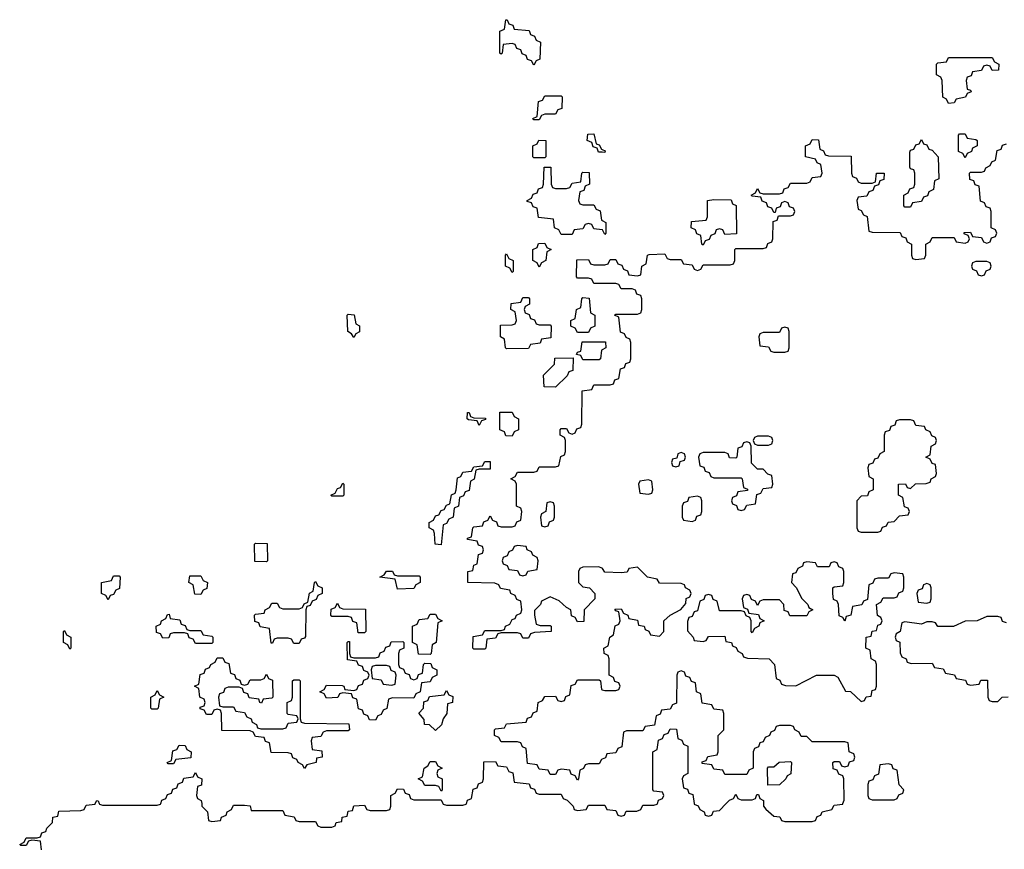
# Model space of a CAD drawing. Header units: inches. Extents: x 2777885 to 2884230, y 684484 to 829189.
# Tile 149 of 239: x 2827866 to 2831474, y 799832 to 802873. Entities that reach past the tile are written whole.
import ezdxf

# ---------------------------------------------------------------- set-up
doc = ezdxf.new("R2010")
doc.units = ezdxf.units.IN
doc.header["$MEASUREMENT"] = 0
for name, color, linetype in [('C8729', 7, 'Continuous'), ('C8739', 7, 'Continuous'), ('C8820', 7, 'Continuous'), ('C8830', 7, 'Continuous')]:
    doc.layers.add(name, color=color, linetype=linetype)

msp = doc.modelspace()

# ---------------------------------------------------------------- linework, layer by layer
at = {"layer": 'C8729', "color": 6}
for points in [[(2827946, 799830), (2827942, 799862), (2827910, 799866), (2827898, 799862), (2827890, 799846), (2827870, 799846), (2827866, 799850), (2827882, 799858), (2827890, 799874), (2827930, 799874), (2827942, 799878), (2827947.3, 799892.7), (2827962, 799898), (2827966, 799910), (2827986, 799930), (2827988, 799950), (2828006, 799954), (2828010, 799972), (2828090, 799974), (2828102, 799978), (2828110, 799994), (2828142, 799998), (2828143, 800000)], [(2828157.3, 800000), (2828158, 799998), (2828170, 799994), (2828370, 799994), (2828382, 799998), (2828382.7, 800000)], [(2828532.9, 800000), (2828534, 799990), (2828554, 799970), (2828558, 799938), (2828570, 799934), (2828602, 799938), (2828606, 799950), (2828622, 799958), (2828626, 799970), (2828642, 799978), (2828650, 799994), (2828690, 799994), (2828710, 799992), (2828714, 799974), (2828830, 799974), (2828838, 799958), (2828871.6, 799951.6), (2828878, 799938), (2828890, 799934), (2828950, 799934), (2828958, 799918), (2828970, 799914), (2829010, 799914), (2829022, 799918), (2829026, 799930), (2829046, 799934), (2829048, 799950), (2829066, 799954), (2829070, 799972), (2829086, 799974), (2829090, 799992), (2829130, 799994), (2829138, 799978), (2829150, 799974), (2829210, 799974), (2829222, 799978), (2829226, 799990), (2829226, 800000)], [(2829417, 800000), (2829418, 799998), (2829430, 799994), (2829490, 799994), (2829502, 799998), (2829502.7, 800000)], [(2829884.6, 800000), (2829894, 799990), (2829898, 799978), (2829910, 799974), (2829942, 799978), (2829950, 799994), (2830000, 799994)]]:
    msp.add_lwpolyline(points, dxfattribs=at)
at = {"layer": 'C8739', "color": 6}
for points in [[(2830000, 799994), (2830010, 799994), (2830018, 799978), (2830050, 799974), (2830058, 799958), (2830070, 799954), (2830082, 799958), (2830088.4, 799971.6), (2830127.3, 799972.7), (2830142, 799978), (2830150, 799994), (2830190, 799994), (2830202, 799998), (2830202.7, 800000)], [(2830337.7, 800000), (2830338, 799998), (2830352, 799992), (2830358, 799978), (2830374, 799970), (2830378, 799958), (2830390, 799954), (2830402, 799958), (2830408.4, 799971.6), (2830430, 799974), (2830455.1, 800000)], [(2830591.8, 800000), (2830592, 799990), (2830599.6, 799979.6), (2830630, 799954), (2830651.6, 799951.6), (2830658, 799938), (2830670, 799934), (2830770, 799934), (2830782, 799938), (2830788, 799952), (2830802, 799958), (2830806, 799970), (2830842, 799978), (2830850, 799994), (2830882, 799998), (2830882.7, 800000)]]:
    msp.add_lwpolyline(points, dxfattribs=at)
at = {"layer": 'C8820', "color": 6}
for points in [[(2829750, 802706), (2829742, 802722), (2829727.3, 802727.3), (2829722, 802742), (2829707.3, 802747.3), (2829702, 802762), (2829687.3, 802767.3), (2829682, 802782), (2829670, 802786), (2829638, 802782), (2829634, 802750), (2829630, 802746), (2829626, 802750), (2829626, 802830), (2829642, 802838), (2829647.3, 802872.7), (2829652.7, 802872.7), (2829658, 802858), (2829672.7, 802852.7), (2829678, 802838), (2829732.7, 802832.7), (2829738, 802818), (2829752.7, 802812.7), (2829758, 802798), (2829774, 802790), (2829771.6, 802728.4), (2829758, 802722)], [(2829750, 802506), (2829746, 802510), (2829762, 802518), (2829767.3, 802572.7), (2829782, 802578), (2829790, 802594), (2829850, 802594), (2829854, 802590), (2829852.7, 802547.3), (2829838, 802542), (2829830, 802526), (2829790, 802526), (2829778, 802522), (2829770, 802506)], [(2829750, 802366), (2829746, 802370), (2829746, 802410), (2829762, 802418), (2829768.4, 802431.6), (2829794, 802430), (2829794, 802370), (2829790, 802366)], [(2829770, 801966), (2829762, 801982), (2829746, 801990), (2829746, 802030), (2829762, 802038), (2829767.3, 802052.7), (2829790, 802054), (2829798, 802038), (2829814, 802030), (2829798, 802022), (2829794, 801990), (2829778, 801982)], [(2829670, 801946), (2829662, 801962), (2829646, 801970), (2829646, 802010), (2829650, 802014), (2829658, 801998), (2829674, 801990), (2829674, 801950)], [(2829770, 801754), (2829810, 801754), (2829814, 801750), (2829812.7, 801707.3), (2829778, 801702), (2829772.7, 801687.3), (2829738, 801682), (2829730, 801668), (2829650, 801666), (2829646, 801670), (2829642, 801702), (2829628, 801710), (2829627.3, 801752.7), (2829670, 801754), (2829682, 801758), (2829686, 801770), (2829682, 801802), (2829666, 801810), (2829667.3, 801832.7), (2829702, 801838), (2829710, 801854), (2829730, 801854), (2829734, 801850), (2829734, 801830), (2829718, 801822), (2829714, 801810), (2829718, 801798), (2829732.7, 801792.7), (2829738, 801778), (2829752.7, 801772.7), (2829758, 801758)], [(2829910, 801726), (2829902, 801742), (2829886, 801750), (2829886, 801770), (2829902, 801778), (2829906, 801810), (2829922, 801818), (2829926, 801850), (2829930, 801854), (2829952.7, 801852.7), (2829958, 801798), (2829974, 801790), (2829974, 801750), (2829958, 801742), (2829950, 801726)], [(2829090, 801708), (2829082, 801722), (2829068, 801730), (2829066, 801790), (2829070, 801794), (2829091.3, 801791.3), (2829098, 801758), (2829111.1, 801751.1), (2829111.6, 801728.4), (2829098, 801722)], [(2829830, 801526), (2829787.3, 801527.3), (2829786, 801570), (2829826, 801610), (2829827.3, 801632.7), (2829894, 801634), (2829892.7, 801587.3), (2829878, 801582), (2829872.7, 801567.3)], [(2829550, 801386), (2829542, 801402), (2829510, 801406), (2829506, 801410), (2829507.3, 801432.7), (2829512.7, 801432.7), (2829518, 801418), (2829530, 801414), (2829572.7, 801412.7), (2829572.7, 801407.3), (2829558, 801402)], [(2829670, 801346), (2829647.3, 801347.3), (2829642, 801362), (2829626, 801370), (2829626, 801434), (2829670, 801434), (2829678, 801418), (2829694, 801410), (2829694, 801370), (2829678, 801362)], [(2829410, 800948), (2829388, 800950), (2829386, 800990), (2829382, 801002), (2829366, 801010), (2829366, 801030), (2829382, 801038), (2829390, 801054), (2829402, 801058), (2829410, 801074), (2829422, 801078), (2829430, 801094), (2829442, 801098), (2829448.4, 801131.6), (2829462, 801138), (2829466, 801150), (2829470, 801194), (2829482, 801198), (2829490, 801214), (2829522, 801218), (2829530, 801234), (2829562, 801238), (2829570, 801254), (2829590, 801254), (2829590, 801226), (2829550, 801226), (2829538, 801222), (2829531.6, 801188.4), (2829518, 801182), (2829512.7, 801147.3), (2829498, 801142), (2829492.7, 801127.3), (2829478, 801122), (2829474, 801090), (2829458, 801082), (2829454, 801050), (2829438, 801042), (2829430, 801026), (2829418, 801022)], [(2829010, 801126), (2829006, 801130), (2829022, 801138), (2829030, 801154), (2829042, 801158), (2829050, 801174), (2829054, 801170), (2829054, 801130), (2829050, 801126)], [(2829810, 801106), (2829798, 801102), (2829794, 801070), (2829778, 801062), (2829774, 801050), (2829778, 801018), (2829790, 801014), (2829802, 801018), (2829807.3, 801032.7), (2829822, 801038), (2829826, 801050), (2829826, 801090), (2829822, 801102)], [(2828770, 800886), (2828727.3, 800887.3), (2828726, 800950), (2828730, 800954), (2828772.7, 800952.7), (2828774, 800890)], [(2829690, 800946), (2829678, 800942), (2829672, 800928), (2829658, 800922), (2829652.7, 800907.3), (2829638, 800902), (2829634, 800890), (2829638, 800878), (2829652.7, 800872.7), (2829658, 800858), (2829690, 800854), (2829698, 800838), (2829710, 800834), (2829722, 800838), (2829728.4, 800851.6), (2829762, 800858), (2829766, 800890), (2829762, 800902), (2829746, 800910), (2829742, 800922), (2829726, 800930), (2829722, 800942)], [(2828190, 800746), (2828182, 800762), (2828166, 800770), (2828166, 800810), (2828202, 800818), (2828210, 800834), (2828230, 800834), (2828234, 800830), (2828231.6, 800788.4), (2828218, 800782), (2828210, 800766), (2828198, 800762)], [(2828530, 800766), (2828507.3, 800767.3), (2828502, 800802), (2828486, 800810), (2828490, 800834), (2828530, 800834), (2828538, 800818), (2828554, 800810), (2828551.6, 800788.4), (2828538, 800782)], [(2829250, 800834), (2829330, 800834), (2829334, 800830), (2829334, 800810), (2829318, 800802), (2829310, 800788), (2829250, 800786), (2829242, 800822), (2829186, 800830), (2829202, 800838), (2829210, 800852), (2829231.6, 800851.6), (2829238, 800838)], [(2828870, 800586), (2828862, 800602), (2828850, 800606), (2828810, 800606), (2828798, 800602), (2828792.7, 800587.3), (2828787.3, 800587.3), (2828782, 800642), (2828747.3, 800647.3), (2828742, 800662), (2828727.3, 800667.3), (2828726, 800690), (2828730, 800694), (2828762, 800698), (2828766, 800710), (2828782, 800718), (2828790, 800734), (2828810, 800734), (2828818, 800718), (2828830, 800714), (2828890, 800714), (2828902, 800718), (2828908, 800732), (2828922, 800738), (2828928.4, 800771.6), (2828942, 800778), (2828946, 800810), (2828950, 800814), (2828958, 800798), (2828974, 800790), (2828974, 800770), (2828958, 800762), (2828952.7, 800747.3), (2828938, 800742), (2828930, 800726), (2828918, 800722), (2828914, 800710), (2828912.7, 800612.7), (2828910, 800606), (2828898, 800602), (2828890, 800586)], [(2829106, 800626), (2829102, 800662), (2829087.3, 800667.3), (2829082, 800682), (2829070, 800686), (2829010, 800686), (2829006, 800690), (2829007.3, 800712.7), (2829022, 800718), (2829030, 800734), (2829038, 800718), (2829050, 800714), (2829132.7, 800712.7), (2829134, 800630), (2829130, 800626)], [(2828490, 800634), (2828530, 800634), (2828538, 800618), (2828570, 800614), (2828574, 800610), (2828574, 800590), (2828570, 800586), (2828510, 800586), (2828502, 800602), (2828487.3, 800607.3), (2828482, 800622), (2828470, 800626), (2828430, 800626), (2828418, 800622), (2828412.7, 800607.3), (2828390, 800606), (2828382, 800622), (2828367.3, 800627.3), (2828366, 800650), (2828382, 800658), (2828386, 800670), (2828402, 800678), (2828407.3, 800692.7), (2828414, 800694), (2828418, 800678), (2828452.7, 800672.7), (2828458, 800658), (2828472.7, 800652.7), (2828478, 800638)], [(2829370, 800546), (2829327.3, 800547.3), (2829322, 800582), (2829306, 800590), (2829306, 800650), (2829322, 800658), (2829330, 800674), (2829362, 800678), (2829370, 800694), (2829390, 800694), (2829398, 800678), (2829414, 800670), (2829398, 800662), (2829392, 800590), (2829378, 800582), (2829374, 800550)], [(2828050, 800566), (2828042, 800582), (2828026, 800590), (2828026, 800630), (2828030, 800634), (2828038, 800618), (2828054, 800610), (2828054, 800570)], [(2829310, 800454), (2829322, 800458), (2829327.3, 800472.7), (2829342, 800478), (2829346, 800510), (2829350, 800514), (2829372.7, 800512.7), (2829378, 800498), (2829394, 800490), (2829394, 800470), (2829378, 800462), (2829370, 800446), (2829338, 800442), (2829334, 800410), (2829318, 800402), (2829310, 800386), (2829232.7, 800387.3), (2829218, 800382), (2829211.6, 800348.4), (2829198, 800342), (2829190, 800326), (2829178, 800322), (2829170, 800306), (2829147.3, 800307.3), (2829142, 800322), (2829127.3, 800327.3), (2829122, 800342), (2829107.3, 800347.3), (2829102, 800382), (2829087.3, 800387.3), (2829082, 800402), (2829050, 800406), (2829038, 800402), (2829031.6, 800388.4), (2828990, 800386), (2828982, 800402), (2828966, 800410), (2828982, 800418), (2828990, 800434), (2829047.3, 800432.7), (2829054, 800430), (2829058, 800418), (2829090, 800414), (2829102, 800418), (2829107.3, 800432.7), (2829122, 800438), (2829127.3, 800452.7), (2829142, 800458), (2829146, 800470), (2829142, 800482), (2829127.3, 800487.3), (2829122, 800502), (2829107.3, 800507.3), (2829102, 800522), (2829067.3, 800527.3), (2829066, 800590), (2829070, 800594), (2829074, 800594), (2829074, 800550), (2829078, 800538), (2829090, 800534), (2829170, 800534), (2829182, 800538), (2829187.3, 800552.7), (2829202, 800558), (2829207.3, 800572.7), (2829222, 800578), (2829227.3, 800592.7), (2829270, 800594), (2829274, 800590), (2829274, 800570), (2829258, 800562), (2829254, 800550), (2829254, 800510), (2829258, 800498), (2829272.7, 800492.7), (2829278, 800478), (2829292.7, 800472.7), (2829298, 800458)], [(2828690, 800434), (2828702, 800438), (2828710, 800454), (2828750, 800454), (2828762, 800458), (2828770, 800474), (2828778, 800458), (2828792.7, 800452.7), (2828794, 800390), (2828790, 800386), (2828758, 800382), (2828751.6, 800368.4), (2828746, 800370), (2828742, 800382), (2828707.3, 800387.3), (2828702, 800402), (2828687.3, 800407.3), (2828682, 800422), (2828670, 800426), (2828630, 800426), (2828618, 800422), (2828612.7, 800407.3), (2828598, 800402), (2828594, 800390), (2828598, 800358), (2828610, 800354), (2828650, 800354), (2828658, 800338), (2828690, 800334), (2828698, 800318), (2828714, 800310), (2828718, 800298), (2828734, 800290), (2828738, 800278), (2828750, 800274), (2828830, 800274), (2828842, 800278), (2828850, 800294), (2828882, 800298), (2828886, 800310), (2828882, 800322), (2828850, 800326), (2828846, 800330), (2828846, 800370), (2828862, 800378), (2828866, 800390), (2828866, 800450), (2828870, 800454), (2828890, 800454), (2828894, 800450), (2828894, 800310), (2828898, 800298), (2828910, 800294), (2829072.7, 800292.7), (2829074, 800270), (2829070, 800266), (2828990, 800266), (2828978, 800262), (2828970, 800246), (2828938, 800242), (2828934, 800230), (2828938, 800198), (2828972.7, 800192.7), (2828974, 800170), (2828954, 800166), (2828952, 800150), (2828918, 800142), (2828910, 800128.7), (2828902, 800142), (2828886, 800150), (2828882, 800162), (2828867.3, 800167.3), (2828862, 800182), (2828850, 800186), (2828787.3, 800187.3), (2828782, 800222), (2828767.3, 800227.3), (2828762, 800242), (2828730, 800246), (2828722, 800262), (2828710, 800266), (2828607.3, 800267.3), (2828606, 800330), (2828602, 800342), (2828590, 800346), (2828578, 800342), (2828570, 800326), (2828550, 800326), (2828542, 800342), (2828527.3, 800347.3), (2828527.3, 800352.7), (2828542, 800358), (2828546, 800370), (2828542, 800382), (2828526, 800390), (2828522, 800422), (2828506, 800430), (2828522, 800438), (2828527.3, 800472.7), (2828542, 800478), (2828547.3, 800492.7), (2828562, 800498), (2828566, 800510), (2828582, 800518), (2828590, 800534), (2828610, 800534), (2828618, 800518), (2828632.7, 800512.7), (2828638, 800478), (2828652.7, 800472.7), (2828658, 800458), (2828672.7, 800452.7), (2828678, 800438)], [(2829210, 800506), (2829170, 800506), (2829158, 800502), (2829154, 800490), (2829158, 800458), (2829190, 800454), (2829198, 800438), (2829230, 800434), (2829242, 800438), (2829246, 800470), (2829242, 800482), (2829227.3, 800487.3), (2829222, 800502)], [(2828350, 800346), (2828346, 800350), (2828346, 800390), (2828362, 800398), (2828370, 800414), (2828378, 800398), (2828394, 800390), (2828378, 800382), (2828374, 800350), (2828370, 800346)], [(2829390, 800268), (2829368, 800288), (2829349.3, 800289.3), (2829348, 800308), (2829328.4, 800331.6), (2829346, 800350), (2829347.3, 800372.7), (2829362, 800378), (2829367.3, 800392.7), (2829422, 800398), (2829430, 800414), (2829438, 800398), (2829452.7, 800392.7), (2829452, 800370), (2829434, 800366), (2829431, 800330), (2829418, 800310), (2829411.6, 800288.4)], [(2828410, 800146), (2828406, 800150), (2828422, 800158), (2828427.3, 800192.7), (2828442, 800198), (2828450, 800214), (2828472.7, 800212.7), (2828478, 800198), (2828494, 800190), (2828492.7, 800167.3), (2828438, 800162), (2828430, 800146)], [(2829410, 800046), (2829402, 800062), (2829390, 800066), (2829350, 800066), (2829342, 800082), (2829326, 800090), (2829342, 800098), (2829348, 800130), (2829362, 800138), (2829370, 800154), (2829390, 800154), (2829398, 800138), (2829414, 800130), (2829398, 800122), (2829394, 800110), (2829398, 800098), (2829414, 800090), (2829414, 800050)]]:
    msp.add_lwpolyline(points, close=True, dxfattribs=at)
for points in [[(2830000, 802386.6), (2829987.3, 802387.3), (2829982, 802402), (2829967.3, 802407.3), (2829962, 802422), (2829946, 802430), (2829947.3, 802452.7), (2829970, 802454), (2829978, 802418), (2829990, 802414), (2829998, 802398), (2830000, 802397.1)], [(2830000, 802102.3), (2829970, 802106), (2829962, 802122), (2829950, 802126), (2829938, 802122), (2829930, 802106), (2829898, 802102), (2829890, 802086), (2829850, 802086), (2829842, 802102), (2829826, 802110), (2829822, 802142), (2829767.3, 802147.3), (2829762, 802182), (2829747.3, 802187.3), (2829742, 802202), (2829726, 802206), (2829726, 802210), (2829742, 802218), (2829747.3, 802232.7), (2829762, 802238), (2829767.3, 802252.7), (2829782, 802258), (2829786, 802270), (2829787.3, 802332.7), (2829812.7, 802332.7), (2829814, 802270), (2829818, 802258), (2829830, 802254), (2829870, 802254), (2829882, 802258), (2829890, 802274), (2829922, 802278), (2829926, 802310), (2829930, 802314), (2829952.7, 802312.7), (2829954, 802270), (2829938, 802262), (2829932.7, 802247.3), (2829918, 802242), (2829914, 802210), (2829918, 802198), (2829930, 802194), (2829970, 802194), (2829978, 802178), (2829992.7, 802172.7), (2829998, 802138), (2830000, 802137)], [(2830000, 801906), (2829970, 801906), (2829962, 801922), (2829950, 801926), (2829910, 801926), (2829906, 801930), (2829907.3, 801992.7), (2829950, 801994), (2829958, 801978), (2829970, 801974), (2830000, 801974)], [(2830000, 801663), (2829998, 801662), (2829994, 801630), (2829990, 801626), (2829930, 801626), (2829922, 801642), (2829906, 801646), (2829910, 801654), (2829922, 801658), (2829927.3, 801692.7), (2830000, 801692.7)], [(2830000, 800862.7), (2829987.3, 800867.3), (2829930, 800866), (2829918, 800862), (2829914, 800850), (2829914, 800810), (2829930, 800794), (2829954, 800790), (2829974, 800770), (2829974, 800750), (2829934, 800710), (2829932.7, 800667.3), (2829910, 800666), (2829902, 800682), (2829888.4, 800688.4), (2829886, 800710), (2829870, 800718), (2829843.1, 800743.1), (2829810, 800758), (2829778, 800742), (2829774, 800730), (2829752.7, 800707.3), (2829752, 800690), (2829758, 800658), (2829772.7, 800652.7), (2829810, 800652), (2829814, 800650), (2829814, 800630), (2829752.7, 800627.3), (2829738, 800622), (2829730, 800606), (2829710, 800606), (2829702, 800622), (2829690, 800626), (2829630, 800626), (2829618, 800622), (2829610, 800606), (2829578, 800602), (2829574, 800570), (2829570, 800566), (2829530, 800566), (2829526, 800570), (2829527.3, 800612.7), (2829562, 800618), (2829570, 800634), (2829630, 800634), (2829642, 800638), (2829646, 800650), (2829662, 800658), (2829670, 800674), (2829682, 800678), (2829686, 800690), (2829702, 800698), (2829706, 800710), (2829702, 800742), (2829688, 800748), (2829682, 800762), (2829666, 800770), (2829662, 800782), (2829628.4, 800788.4), (2829622, 800802), (2829607.3, 800807.3), (2829508, 800810), (2829508.7, 800850), (2829526, 800854), (2829530, 800874), (2829542, 800878), (2829547.3, 800912.7), (2829562, 800918), (2829566, 800930), (2829562, 800942), (2829547.3, 800947.3), (2829542, 800962), (2829507.3, 800967.3), (2829507.3, 800972.7), (2829522, 800978), (2829526, 801010), (2829530, 801014), (2829562, 801018), (2829567.3, 801032.7), (2829582, 801038), (2829590, 801054), (2829598, 801038), (2829612.7, 801032.7), (2829618, 801018), (2829630, 801014), (2829670, 801014), (2829682, 801018), (2829687.3, 801032.7), (2829702, 801038), (2829706, 801070), (2829702, 801082), (2829686, 801090), (2829686, 801170), (2829682, 801182), (2829666, 801190), (2829682, 801198), (2829690, 801214), (2829750, 801214), (2829762, 801218), (2829770, 801234), (2829830, 801234), (2829842, 801238), (2829848.4, 801271.6), (2829862, 801278), (2829866, 801290), (2829866, 801330), (2829862, 801342), (2829846, 801350), (2829846, 801370), (2829850, 801374), (2829870, 801374), (2829878, 801358), (2829890, 801354), (2829902, 801358), (2829907.3, 801372.7), (2829922, 801378), (2829926, 801390), (2829927.3, 801512.7), (2829962, 801518), (2829970, 801534), (2830000, 801534)], [(2830000, 800162.7), (2829998, 800162), (2829990, 800146), (2829950, 800146), (2829938, 800142), (2829932, 800128), (2829918, 800122), (2829914, 800090), (2829910, 800086), (2829902, 800102), (2829887.3, 800107.3), (2829882, 800122), (2829850, 800126), (2829838, 800122), (2829830, 800106), (2829810, 800106), (2829802, 800122), (2829770, 800126), (2829762, 800142), (2829727.3, 800147.3), (2829722, 800202), (2829708, 800208), (2829702, 800222), (2829690, 800226), (2829630, 800226), (2829622, 800242), (2829606, 800250), (2829606, 800270), (2829610, 800274), (2829642, 800278), (2829650, 800292), (2829722, 800298), (2829727.3, 800312.7), (2829742, 800318), (2829748, 800332), (2829762, 800338), (2829766, 800370), (2829782, 800378), (2829790, 800392), (2829830, 800394), (2829838, 800378), (2829850, 800374), (2829862, 800378), (2829867.3, 800392.7), (2829882, 800398), (2829887.3, 800432.7), (2829902, 800438), (2829910, 800454), (2829990, 800454), (2829994, 800450), (2829998, 800418), (2830000, 800417.3)], [(2829502.7, 800000), (2829507.3, 800012.7), (2829522, 800018), (2829527.3, 800052.7), (2829542, 800058), (2829547.3, 800072.7), (2829562, 800078), (2829566, 800090), (2829567.3, 800152.7), (2829610, 800154), (2829618, 800138), (2829650, 800134), (2829658, 800118), (2829672.7, 800112.7), (2829678, 800078), (2829732.7, 800072.7), (2829738, 800058), (2829752.7, 800052.7), (2829758, 800038), (2829770, 800034), (2829850, 800034), (2829858, 800018), (2829872.7, 800012.7), (2829884.6, 800000)], [(2828382.7, 800000), (2828387.3, 800012.7), (2828402, 800018), (2828407.3, 800032.7), (2828422, 800038), (2828427.3, 800052.7), (2828442, 800058), (2828447.3, 800072.7), (2828462, 800078), (2828467.3, 800092.7), (2828502, 800098), (2828510, 800114), (2828518, 800098), (2828534, 800090), (2828532.7, 800067.3), (2828518, 800062), (2828514, 800030), (2828518, 800018), (2828531.6, 800011.6), (2828532.9, 800000)], [(2829226, 800000), (2829226, 800030), (2829242, 800038), (2829250, 800054), (2829272.7, 800052.7), (2829278, 800038), (2829292.7, 800032.7), (2829298, 800018), (2829310, 800014), (2829410, 800014), (2829417, 800000)], [(2828143, 800000), (2828148.7, 800011.3), (2828154, 800010), (2828157.3, 800000)]]:
    msp.add_lwpolyline(points, dxfattribs=at)
at = {"layer": 'C8830', "color": 6}
for points in [[(2831430, 802686), (2831422, 802702), (2831410, 802706), (2831398, 802702), (2831390, 802686), (2831358, 802682), (2831352.7, 802667.3), (2831338, 802662), (2831334, 802650), (2831338, 802618), (2831350, 802614), (2831352, 802608), (2831338, 802602), (2831331.6, 802588.4), (2831298, 802582), (2831290, 802568), (2831270, 802566), (2831262, 802582), (2831248.4, 802588.4), (2831246, 802650), (2831242, 802662), (2831226, 802670), (2831226, 802710), (2831230, 802714), (2831262, 802718), (2831270, 802734), (2831430, 802734), (2831438, 802718), (2831454, 802710), (2831452.7, 802687.3)], [(2831110, 802186), (2831106, 802190), (2831106, 802230), (2831122, 802238), (2831127.3, 802252.7), (2831142, 802258), (2831146, 802270), (2831146, 802310), (2831142, 802322), (2831130, 802326), (2831127.3, 802332.7), (2831127.3, 802387.3), (2831130, 802394), (2831142, 802398), (2831150, 802414), (2831162, 802418), (2831170, 802434), (2831178, 802418), (2831190, 802414), (2831198, 802398), (2831210, 802394), (2831232, 802370), (2831234, 802290), (2831218, 802282), (2831214, 802250), (2831198, 802242), (2831192.7, 802227.3), (2831178, 802222), (2831170, 802206), (2831138, 802202), (2831130, 802186)], [(2831330, 802366), (2831322, 802382), (2831306, 802390), (2831306, 802450), (2831310, 802454), (2831330, 802454), (2831338, 802438), (2831370, 802434), (2831374, 802430), (2831374, 802410), (2831358, 802402), (2831354, 802390), (2831338, 802382)], [(2830450, 802086), (2830442, 802102), (2830430, 802106), (2830418, 802102), (2830412.7, 802087.3), (2830398, 802082), (2830392.7, 802067.3), (2830378, 802062), (2830370, 802046), (2830366, 802050), (2830362, 802082), (2830347.3, 802087.3), (2830342, 802102), (2830326, 802110), (2830327.3, 802132.7), (2830382, 802138), (2830386, 802150), (2830386, 802210), (2830410, 802214), (2830472.7, 802212.7), (2830478, 802198), (2830492, 802192), (2830492.7, 802087.3)], [(2831410, 801986), (2831370, 801986), (2831358, 801982), (2831354, 801970), (2831358, 801958), (2831372.7, 801952.7), (2831378, 801938), (2831390, 801934), (2831402, 801938), (2831407.3, 801952.7), (2831422, 801958), (2831426, 801970), (2831422, 801982)], [(2830670, 801746), (2830658, 801742), (2830650, 801726), (2830590, 801726), (2830578, 801722), (2830574, 801710), (2830578, 801678), (2830610, 801674), (2830618, 801658), (2830630, 801654), (2830670, 801654), (2830682, 801658), (2830686, 801670), (2830686, 801730), (2830682, 801742)], [(2831130, 801406), (2831090, 801406), (2831078, 801402), (2831072.7, 801387.3), (2831058, 801382), (2831052.7, 801367.3), (2831038, 801362), (2831034, 801350), (2831034, 801290), (2831018, 801282), (2831010, 801266), (2830998, 801262), (2830992.7, 801247.3), (2830978, 801242), (2830974, 801230), (2830978, 801198), (2830994, 801190), (2830994, 801150), (2830978, 801142), (2830972.7, 801127.3), (2830950, 801126), (2830934, 801110), (2830934, 801010), (2830938, 800998), (2830950, 800994), (2831010, 800994), (2831022, 800998), (2831027.3, 801012.7), (2831042, 801018), (2831048.4, 801031.6), (2831070, 801034), (2831090, 801054), (2831122, 801058), (2831126, 801070), (2831122, 801082), (2831108, 801088), (2831102, 801122), (2831086, 801130), (2831086, 801170), (2831111.6, 801171.6), (2831118, 801158), (2831130, 801154), (2831148.4, 801171.6), (2831187.3, 801172.7), (2831202, 801178), (2831206, 801190), (2831222, 801198), (2831226, 801210), (2831222, 801242), (2831210, 801246), (2831202, 801262), (2831186, 801270), (2831202, 801278), (2831206, 801310), (2831222, 801318), (2831226, 801330), (2831222, 801342), (2831208, 801348), (2831202, 801362), (2831186, 801370), (2831182, 801382), (2831150, 801386), (2831142, 801402)], [(2830610, 801346), (2830570, 801346), (2830558, 801342), (2830554, 801330), (2830558, 801318), (2830570, 801314), (2830610, 801314), (2830622, 801318), (2830626, 801330), (2830622, 801342)], [(2830530, 801326), (2830518, 801322), (2830512.7, 801307.3), (2830498, 801302), (2830494, 801270), (2830490, 801266), (2830467.3, 801267.3), (2830462, 801282), (2830450, 801286), (2830370, 801286), (2830358, 801282), (2830354, 801270), (2830358, 801238), (2830372.7, 801232.7), (2830378, 801218), (2830392.7, 801212.7), (2830398, 801198), (2830410, 801194), (2830510, 801194), (2830514, 801190), (2830518, 801158), (2830532.7, 801152.7), (2830532.7, 801147.3), (2830498, 801142), (2830492.7, 801127.3), (2830478, 801122), (2830474, 801110), (2830478, 801098), (2830492.7, 801092.7), (2830498, 801078), (2830510, 801074), (2830522, 801078), (2830530, 801094), (2830562, 801098), (2830567.3, 801132.7), (2830582, 801138), (2830590, 801154), (2830622, 801158), (2830626, 801170), (2830622, 801202), (2830607.3, 801207.3), (2830590, 801226), (2830570, 801226), (2830547.3, 801247.3), (2830546, 801310), (2830542, 801322)], [(2830290, 801286), (2830278, 801282), (2830274, 801266), (2830258, 801262), (2830254, 801250), (2830258, 801238), (2830270, 801234), (2830282, 801238), (2830286, 801254), (2830302, 801258), (2830306, 801270), (2830302, 801282)], [(2830170, 801186), (2830138, 801182), (2830134, 801170), (2830138, 801138), (2830170, 801134), (2830182, 801138), (2830186, 801150), (2830182, 801182)], [(2830350, 801126), (2830318, 801122), (2830312.7, 801107.3), (2830298, 801102), (2830294, 801090), (2830294, 801050), (2830298, 801038), (2830330, 801034), (2830342, 801038), (2830347.3, 801052.7), (2830362, 801058), (2830366, 801070), (2830366, 801110), (2830362, 801122)], [(2830850, 800886), (2830838, 800882), (2830832, 800868), (2830790, 800868), (2830782, 800882), (2830750, 800886), (2830738, 800882), (2830734, 800870), (2830718, 800862), (2830710, 800846), (2830698, 800842), (2830694, 800810), (2830711.6, 800791.6), (2830731.6, 800751.6), (2830754, 800730), (2830758, 800718), (2830772, 800710), (2830758, 800702), (2830750, 800688), (2830688.4, 800688.4), (2830682, 800702), (2830667.3, 800707.3), (2830666, 800730), (2830650, 800746), (2830590, 800746), (2830578, 800742), (2830570, 800726), (2830562, 800742), (2830547.3, 800747.3), (2830542, 800762), (2830530, 800766), (2830518, 800762), (2830514, 800750), (2830518, 800718), (2830532.7, 800712.7), (2830538, 800698), (2830572.7, 800692.7), (2830578, 800678), (2830594, 800670), (2830578, 800662), (2830574, 800650), (2830558, 800642), (2830550, 800626), (2830546, 800630), (2830546, 800670), (2830542, 800682), (2830528, 800688), (2830522, 800702), (2830510, 800706), (2830430, 800706), (2830422, 800742), (2830407.3, 800747.3), (2830402, 800762), (2830390, 800766), (2830378, 800762), (2830372.7, 800747.3), (2830358, 800742), (2830350, 800706), (2830338, 800702), (2830330, 800686), (2830318, 800682), (2830312.7, 800667.3), (2830312.7, 800632.7), (2830334, 800610), (2830338, 800598), (2830370, 800594), (2830382, 800598), (2830390, 800612), (2830450, 800614), (2830454, 800594), (2830474, 800590), (2830478, 800578), (2830492, 800572), (2830498, 800558), (2830514, 800550), (2830518, 800538), (2830532.7, 800532.7), (2830612, 800530), (2830632, 800510), (2830638, 800458), (2830652, 800452), (2830658, 800438), (2830672.7, 800432.7), (2830710, 800432), (2830786, 800470), (2830850.9, 800470.9), (2830863.6, 800463.6), (2830892, 800412), (2830910.9, 800410.9), (2830950, 800374), (2830962, 800378), (2830968.4, 800391.6), (2830986, 800394), (2830990, 800414), (2831002, 800418), (2831006, 800430), (2831006, 800510), (2831002, 800522), (2830986, 800530), (2830982, 800562), (2830966, 800570), (2830968, 800610), (2830986, 800614), (2830990, 800632), (2831006, 800634), (2831010, 800654), (2831022, 800658), (2831026, 800670), (2831022, 800682), (2831008.9, 800688.9), (2831006, 800730), (2831022, 800738), (2831030, 800754), (2831070, 800754), (2831082, 800758), (2831088, 800772), (2831102, 800778), (2831106, 800790), (2831106, 800830), (2831102, 800842), (2831070, 800846), (2831058, 800842), (2831050, 800826), (2831010, 800826), (2830998, 800822), (2830992.7, 800807.3), (2830978, 800802), (2830972.7, 800747.3), (2830958, 800742), (2830951.6, 800728.4), (2830918, 800722), (2830912, 800690), (2830894, 800686), (2830890, 800668), (2830882, 800682), (2830868.4, 800688.4), (2830866, 800730), (2830862, 800742), (2830848.4, 800748.4), (2830846, 800770), (2830846, 800790), (2830850, 800794), (2830882, 800798), (2830886, 800810), (2830886, 800850), (2830882, 800862), (2830867.3, 800867.3), (2830862, 800882)], [(2831190, 800806), (2831178, 800802), (2831172.7, 800787.3), (2831158, 800782), (2831154, 800770), (2831158, 800738), (2831190, 800734), (2831202, 800738), (2831206, 800750), (2831206, 800790), (2831202, 800802)], [(2830607.3, 800067.3), (2830606, 800130), (2830610, 800134), (2830630, 800134), (2830648.4, 800151.6), (2830690, 800154), (2830694, 800150), (2830691.6, 800108.4), (2830678, 800102), (2830674, 800090), (2830650, 800068)], [(2831050, 800146), (2831018, 800142), (2831012.7, 800107.3), (2830998, 800102), (2830992.7, 800087.3), (2830978, 800082), (2830974, 800070), (2830974, 800030), (2830978, 800018), (2830990, 800014), (2831070, 800014), (2831082, 800018), (2831088, 800032), (2831102, 800038), (2831106, 800050), (2831088.4, 800068.4), (2831082, 800122), (2831067.3, 800127.3), (2831062, 800142)]]:
    msp.add_lwpolyline(points, close=True, dxfattribs=at)
for points in [[(2830000, 801974), (2830010, 801974), (2830022, 801978), (2830030, 801994), (2830050, 801994), (2830058, 801978), (2830072.7, 801972.7), (2830078, 801958), (2830092.7, 801952.7), (2830098, 801938), (2830130, 801934), (2830142, 801938), (2830146, 801970), (2830162, 801978), (2830166, 802010), (2830172.7, 802012.7), (2830230, 802014), (2830238, 801998), (2830250, 801994), (2830290, 801994), (2830298, 801978), (2830330, 801974), (2830338, 801958), (2830350, 801954), (2830362, 801958), (2830370, 801974), (2830470, 801974), (2830482, 801978), (2830486, 801990), (2830486, 802030), (2830490, 802034), (2830590, 802034), (2830602, 802038), (2830607.3, 802052.7), (2830622, 802058), (2830626, 802070), (2830627.3, 802132.7), (2830642, 802138), (2830646, 802154), (2830690, 802154), (2830702, 802158), (2830706, 802170), (2830702, 802182), (2830687.3, 802187.3), (2830682, 802202), (2830670, 802206), (2830658, 802202), (2830652.7, 802187.3), (2830638, 802182), (2830634, 802166), (2830630, 802166), (2830622, 802182), (2830607.3, 802187.3), (2830602, 802202), (2830587.3, 802207.3), (2830582, 802222), (2830550, 802226), (2830546, 802230), (2830562, 802238), (2830570, 802254), (2830578, 802238), (2830590, 802234), (2830650, 802234), (2830662, 802238), (2830667.3, 802252.7), (2830682, 802258), (2830690, 802274), (2830750, 802274), (2830762, 802278), (2830770, 802294), (2830802, 802298), (2830806, 802310), (2830802, 802342), (2830788, 802348), (2830782, 802362), (2830746, 802370), (2830746, 802410), (2830762, 802418), (2830770, 802434), (2830792.7, 802432.7), (2830798, 802398), (2830812, 802392), (2830818, 802378), (2830830, 802374), (2830912.7, 802372.7), (2830914, 802310), (2830918, 802298), (2830932, 802292), (2830938, 802278), (2830950, 802274), (2830990, 802274), (2831002, 802278), (2831006, 802310), (2831034, 802310), (2831032.7, 802287.3), (2831018, 802282), (2831012.7, 802267.3), (2830998, 802262), (2830992.7, 802247.3), (2830978, 802242), (2830970, 802226), (2830938, 802222), (2830934, 802210), (2830938, 802178), (2830950, 802174), (2830958, 802158), (2830971.6, 802151.6), (2830978, 802098), (2830990, 802094), (2831092.7, 802092.7), (2831098, 802078), (2831112.7, 802072.7), (2831118, 802058), (2831134, 802050), (2831134, 802010), (2831138, 801998), (2831150, 801994), (2831182, 801998), (2831186, 802010), (2831186, 802050), (2831202, 802058), (2831210, 802074), (2831290, 802074), (2831298, 802058), (2831330, 802054), (2831342, 802058), (2831346, 802070), (2831342, 802082), (2831327.3, 802087.3), (2831327.3, 802092.7), (2831350, 802094), (2831358, 802078), (2831390, 802074), (2831398, 802058), (2831410, 802054), (2831422, 802058), (2831427.3, 802072.7), (2831442, 802078), (2831446, 802090), (2831442, 802102), (2831426, 802110), (2831426, 802170), (2831422, 802182), (2831407.3, 802187.3), (2831402, 802202), (2831387.3, 802207.3), (2831382, 802262), (2831367.3, 802267.3), (2831362, 802282), (2831347.3, 802287.3), (2831346, 802310), (2831350, 802314), (2831390, 802314), (2831402, 802318), (2831406, 802330), (2831422, 802338), (2831428, 802352), (2831442, 802358), (2831447.3, 802392.7), (2831462, 802398), (2831467.3, 802412.7), (2831482, 802418)], [(2830000, 802397.1), (2830012, 802392), (2830010, 802386), (2830000, 802386.6)], [(2830000, 802137), (2830014, 802130), (2830014, 802090), (2830010, 802086), (2830002, 802102), (2830000, 802102.3)], [(2830000, 801534), (2830030, 801534), (2830042, 801538), (2830047.3, 801552.7), (2830062, 801558), (2830067.3, 801592.7), (2830082, 801598), (2830087.3, 801612.7), (2830102, 801618), (2830106, 801630), (2830106, 801690), (2830102, 801702), (2830088, 801708), (2830082, 801722), (2830067.3, 801727.3), (2830062, 801782), (2830046, 801790), (2830050, 801794), (2830130, 801794), (2830142, 801798), (2830146, 801810), (2830146, 801850), (2830142, 801862), (2830127.3, 801867.3), (2830122, 801882), (2830110, 801886), (2830070, 801886), (2830062, 801902), (2830050, 801906), (2830000, 801906)], [(2830000, 801692.7), (2830012.7, 801692.7), (2830014, 801670), (2830000, 801663)], [(2830000, 800417.3), (2830010, 800414), (2830050, 800414), (2830062, 800418), (2830066, 800430), (2830062, 800442), (2830047.3, 800447.3), (2830042, 800462), (2830026, 800470), (2830026, 800530), (2830022, 800542), (2830008, 800550), (2830006, 800570), (2830022, 800578), (2830028, 800610), (2830042, 800618), (2830048.4, 800651.6), (2830062, 800658), (2830066, 800670), (2830062, 800702), (2830050, 800706), (2830047.3, 800712.7), (2830070, 800714), (2830078, 800698), (2830094, 800690), (2830098, 800678), (2830130, 800672), (2830134, 800654), (2830154, 800650), (2830158, 800638), (2830172, 800632), (2830178, 800618), (2830210, 800614), (2830226, 800630), (2830226, 800670), (2830249.1, 800690.9), (2830288.4, 800711.6), (2830307.3, 800732.7), (2830308.4, 800751.6), (2830322, 800758), (2830326, 800770), (2830322, 800782), (2830306, 800790), (2830302, 800802), (2830290, 800806), (2830210, 800808), (2830202, 800822), (2830166, 800830), (2830130, 800866), (2830098, 800862), (2830091.6, 800848.4), (2830070, 800846), (2830010, 800848), (2830002, 800862), (2830000, 800862.7)], [(2831482, 800662), (2831467.3, 800667.3), (2831462, 800682), (2831450, 800686), (2831410, 800686), (2831374, 800670), (2831330, 800668.7), (2831288.4, 800648.4), (2831230, 800648.7), (2831222, 800662), (2831210, 800666), (2831190, 800666), (2831170, 800658), (2831110, 800666), (2831098, 800662), (2831092, 800630), (2831078, 800622), (2831074, 800610), (2831078, 800598), (2831091.1, 800591.1), (2831092.7, 800552.7), (2831098, 800538), (2831114, 800530), (2831118, 800518), (2831132.7, 800512.7), (2831210, 800514), (2831218, 800498), (2831250, 800494), (2831258, 800478), (2831291.6, 800471.6), (2831298, 800458), (2831331.6, 800451.6), (2831338, 800438), (2831350, 800434), (2831382, 800438), (2831388.4, 800451.6), (2831412.7, 800452.7), (2831414, 800390), (2831418, 800378), (2831430, 800374), (2831450, 800374), (2831466, 800390), (2831488.7, 800391.3)], [(2830882.7, 800000), (2830887.3, 800012.7), (2830886, 800090), (2830882, 800102), (2830868, 800108), (2830862, 800122), (2830847.3, 800127.3), (2830846, 800150), (2830850, 800154), (2830870, 800154), (2830878, 800138), (2830890, 800134), (2830902, 800138), (2830907.3, 800152.7), (2830922, 800158), (2830926, 800170), (2830922, 800182), (2830906, 800190), (2830902, 800222), (2830890, 800226), (2830770, 800226), (2830750, 800246), (2830730, 800246), (2830722, 800262), (2830706, 800270), (2830702, 800282), (2830690, 800286), (2830650, 800286), (2830638, 800282), (2830632, 800268), (2830618, 800262), (2830614, 800250), (2830598, 800242), (2830590, 800226), (2830578, 800222), (2830572.7, 800207.3), (2830558, 800202), (2830554, 800190), (2830554, 800130), (2830538, 800122), (2830530, 800106), (2830450, 800106), (2830442, 800122), (2830410, 800126), (2830402, 800142), (2830367.3, 800147.3), (2830367.3, 800152.7), (2830382, 800158), (2830387.3, 800172.7), (2830422, 800178), (2830426, 800190), (2830426, 800250), (2830446, 800270), (2830446, 800330), (2830442, 800342), (2830410, 800346), (2830402, 800362), (2830367.3, 800367.3), (2830362, 800402), (2830346, 800410), (2830342, 800442), (2830327.3, 800447.3), (2830322, 800462), (2830307.3, 800467.3), (2830302, 800482), (2830290, 800486), (2830278, 800482), (2830274, 800470), (2830272.7, 800367.3), (2830258, 800362), (2830250, 800346), (2830218, 800342), (2830212.7, 800327.3), (2830198, 800322), (2830192.7, 800287.3), (2830158, 800282), (2830150, 800266), (2830090, 800266), (2830078, 800262), (2830072.7, 800207.3), (2830058, 800202), (2830050, 800186), (2830018, 800182), (2830012.7, 800167.3), (2830000, 800162.7)], [(2830202.7, 800000), (2830207.3, 800012.7), (2830222, 800018), (2830226, 800030), (2830222, 800042), (2830190, 800046), (2830186, 800050), (2830186, 800190), (2830202, 800198), (2830207.3, 800232.7), (2830222, 800238), (2830227.3, 800252.7), (2830242, 800258), (2830250, 800274), (2830272.7, 800272.7), (2830278, 800238), (2830292.7, 800232.7), (2830298, 800218), (2830314, 800210), (2830314, 800110), (2830298, 800102), (2830294, 800090), (2830298, 800058), (2830312.7, 800052.7), (2830318, 800038), (2830332.7, 800032.7), (2830337.7, 800000)], [(2830455.1, 800000), (2830467.3, 800012.7), (2830482, 800018), (2830490, 800034), (2830498, 800018), (2830510, 800014), (2830550, 800014), (2830562, 800018), (2830567.3, 800032.7), (2830572.7, 800032.7), (2830578, 800018), (2830591.6, 800011.6), (2830591.8, 800000)]]:
    msp.add_lwpolyline(points, dxfattribs=at)

doc.saveas('drawing.dxf')
